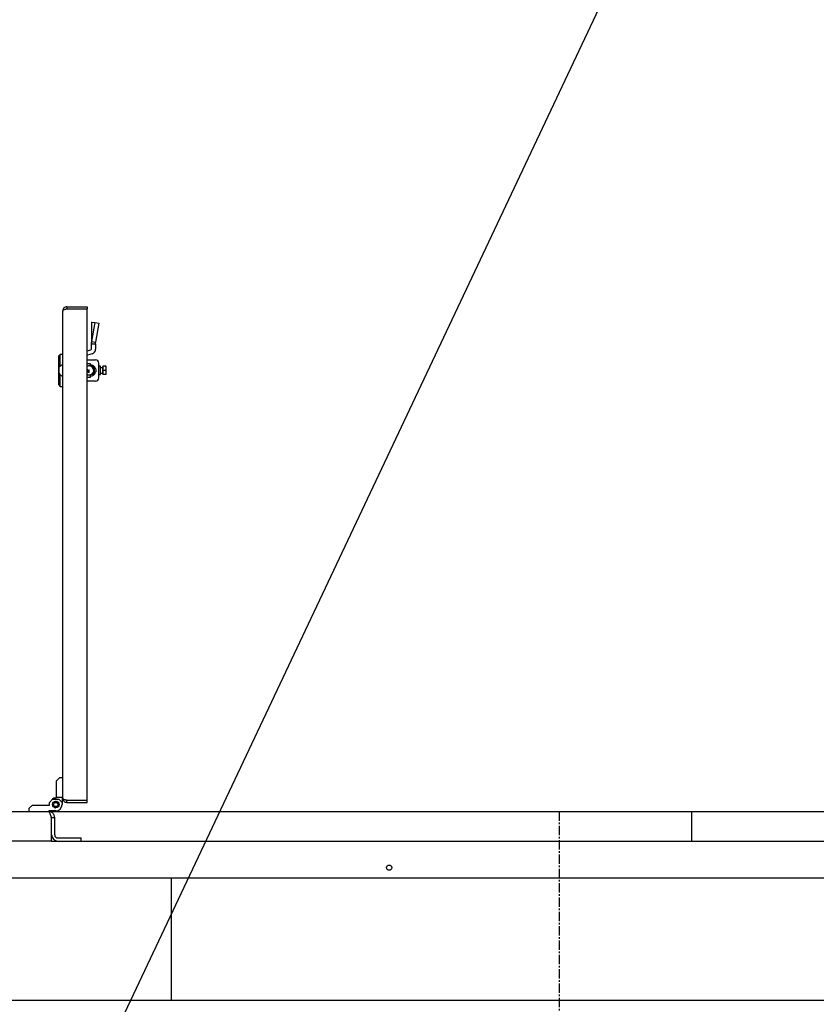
# Model space of a CAD drawing. Extents: x -72 to 51457, y 0 to 26838.
# Tile 102 of 203: x 7652 to 8402, y 9371 to 10299. Entities that reach past the tile are written whole.
import ezdxf
from ezdxf.enums import TextEntityAlignment as Align

# ---------------------------------------------------------------- set-up
doc = ezdxf.new("R2010")
doc.units = 0
doc.header["$LTSCALE"] = 12
for name, pattern in [('CHAIN_THIN', [1.125, 0.75, -0.125, 0.125, -0.125]), ('LDM', [0]), ('LEA', [0]), ('LFUN', [0]), ('SOLID_THIN', [0])]:
    doc.linetypes.add(name, pattern=pattern)
doc.layers.get('0').update_dxf_attribs({"linetype": 'CONTINUOUS'})
doc.layers.add('4', color=7, linetype='CONTINUOUS')
doc.styles.get("Standard").update_dxf_attribs({"font": 'medtext', "width": 0.75})
doc.styles.add('TDM', font='TXT', dxfattribs={"width": 0.675})
doc.dimstyles.new('MEDDIM1642', dxfattribs={"dimscale": 20, "dimtxt": 6, "dimasz": 3.5, "dimexe": 2.5, "dimexo": 2.5, "dimgap": 1.665, "dimtad": 1, "dimdec": 4, "dimrnd": 1, "dimzin": 12, "dimdsep": 46, "dimtxsty": 'Standard', "dimblk": 'MEDFUNV_7', "dimcen": 30, "dimclrd": 7, "dimclre": 7, "dimclrt": 7, "dimadec": 0, "dimazin": 0, "dimtfac": 0.7, "dimtdec": 4, "dimtmove": 0, "dimatfit": 3, "dimldrblk": 'MEDFUNV_7', "dimfxl": 0, "dimtolj": 1, "dimtzin": 0, "dimarcsym": 0})
doc.dimstyles.new('MEDDIM8157', dxfattribs={"dimscale": 20, "dimtxt": 6, "dimasz": 3.5, "dimexe": 2.5, "dimexo": 2.5, "dimgap": 1.665, "dimtad": 1, "dimdec": 4, "dimrnd": 1, "dimzin": 12, "dimdsep": 46, "dimtxsty": 'Standard', "dimblk": 'MEDFUNV_7', "dimcen": 30, "dimclrd": 7, "dimclre": 7, "dimclrt": 7, "dimadec": 0, "dimazin": 0, "dimtfac": 0.7, "dimtdec": 4, "dimtmove": 0, "dimatfit": 3, "dimldrblk": 'MEDFUNV_7', "dimfxl": 0, "dimtolj": 1, "dimtzin": 0, "dimarcsym": 0})

# ---------------------------------------------------------------- blocks, each defined once
blk = doc.blocks.new('MEDCLUMP_NTE_1426_')
at = {"layer": '4', "color": 7, "linetype": 'LDM', "lineweight": 25}
blk.add_lwpolyline([(7689.76, 9233.68), (8338.32, 10607.96), (8401.82, 10607.96)], dxfattribs=at)
blk = doc.blocks.new('MEDFUNV_6')
at = {"color": 0, "linetype": 'LFUN', "lineweight": -2}
for points in [[(1, 0.133), (0, 0), (1, -0.133), (1, 0.133)], [(1, 0.111), (0.167, 0), (1, -0.111)], [(1, 0.089), (0.333, 0), (1, -0.089)], [(1, 0.067), (0.5, 0), (1, -0.067)], [(1, 0.044), (0.667, 0), (1, -0.044)], [(1, 0.022), (0.833, 0), (1, -0.022)]]:
    blk.add_lwpolyline(points, dxfattribs=at)
blk = doc.blocks.new('MEDFUNV_7')
at = {"color": 0, "linetype": 'LFUN', "lineweight": -2}
for points in [[(-1, 0.133), (0, 0), (-1, -0.133), (-1, 0.133)], [(-1, 0.111), (-0.167, 0), (-1, -0.111)], [(-1, 0.089), (-0.333, 0), (-1, -0.089)], [(-1, 0.067), (-0.5, 0), (-1, -0.067)], [(-1, 0.044), (-0.667, 0), (-1, -0.044)], [(-1, 0.022), (-0.833, 0), (-1, -0.022)]]:
    blk.add_lwpolyline(points, dxfattribs=at)
blk = doc.blocks.new('MEDCLUMP_DIM_1643_')
at = {"layer": '4', "color": 7, "linetype": 'LEA', "lineweight": 25}
for p, q in [((5834.76, 9566.68), (5834.76, 10860.26)), ((10834.76, 9478.68), (10834.76, 10860.26))]:
    blk.add_line(p, q, dxfattribs=at)
at = {"layer": '4', "color": 7, "linetype": 'LDM', "lineweight": 25}
blk.add_line((5834.76, 10810.26), (10834.76, 10810.26), dxfattribs=at)
at = {"layer": '4', "color": 7, "linetype": 'LDM', "lineweight": 25, "xscale": 70, "yscale": 70, "zscale": 70}
for name, p in [('MEDFUNV_6', (5834.76, 10810.26)), ('MEDFUNV_7', (10834.76, 10810.26))]:
    blk.add_blockref(name, p, dxfattribs=at)
at = {"layer": '4', "color": 7, "lineweight": 25, "style": 'TDM', "width": 0.781579}
blk.add_text('5000', height=120, dxfattribs=at).set_placement((8186.26, 10810.26), align=Align.BOTTOM_LEFT)
blk = doc.blocks.new('*D70')
at = {"lineweight": 0}
blk.add_blockref('MEDCLUMP_DIM_1643_', (0, 0), dxfattribs=at)
blk = doc.blocks.new('MEDCLUMP_DIM_8158_')
at = {"layer": '4', "color": 7, "linetype": 'LEA', "lineweight": 25}
for p, q in [((5834.76, 10690.47), (5834.76, 11104.98)), ((11834.76, 9566.34), (11834.76, 11104.98))]:
    blk.add_line(p, q, dxfattribs=at)
at = {"layer": '4', "color": 7, "linetype": 'LDM', "lineweight": 25}
blk.add_line((5834.76, 11054.98), (11834.76, 11054.98), dxfattribs=at)
at = {"layer": '4', "color": 7, "linetype": 'LDM', "lineweight": 25, "xscale": 70, "yscale": 70, "zscale": 70}
for name, p in [('MEDFUNV_6', (5834.76, 11054.98)), ('MEDFUNV_7', (11834.76, 11054.98))]:
    blk.add_blockref(name, p, dxfattribs=at)
at = {"layer": '4', "color": 7, "lineweight": 25, "style": 'TDM'}
for s, width, p in [('( Option Aquaclean)', 0.748515, (8267.25, 11054.98)), ('6000', 0.781579, (7890.26, 11054.98))]:
    blk.add_text(s, height=120, dxfattribs=dict(at, width=width)).set_placement(p, align=Align.BOTTOM_LEFT)
blk = doc.blocks.new('*D16')
at = {"lineweight": 0}
blk.add_blockref('MEDCLUMP_DIM_8158_', (0, 0), dxfattribs=at)
blk = doc.blocks.new('Vela_Drauf')
at = {"color": 7, "linetype": 'SOLID_THIN', "lineweight": 25}
for p, q in [((7590.76, 9552.68), (7678.76, 9552.68)), ((7678.76, 9552.68), (8284.76, 9552.68)), ((7681.46, 9546.68), (7681.46, 9524.68)), ((7684.76, 9546.68), (7681.76, 9546.68)), ((7681.76, 9530.68), (7681.76, 9546.68)), ((7684.76, 9530.68), (7684.76, 9546.68)), ((8284.76, 9552.68), (8640.76, 9552.68)), ((8284.76, 9545.78), (8284.76, 9552.68)), ((8284.76, 9524.68), (8284.76, 9545.78)), ((7681.46, 9524.68), (7588.06, 9524.68)), ((7681.46, 9524.68), (7687.76, 9524.68)), ((7687.76, 9527.68), (7709.76, 9527.68)), ((7687.76, 9524.68), (7709.76, 9524.68)), ((7709.76, 9524.68), (7709.76, 9527.68)), ((7709.76, 9524.68), (8609.76, 9524.68)), ((8769.76, 9489.68), (7549.76, 9489.68)), ((7794.76, 9374.68), (7794.76, 9489.68)), ((7549.76, 9374.68), (8769.76, 9374.68))]:
    blk.add_line(p, q, dxfattribs=at)
at = {"color": 7, "linetype": 'CHAIN_THIN', "lineweight": 25}
blk.add_line((8159.76, 9552.68), (8159.76, 7552.68), dxfattribs=at)
at = {"color": 7, "linetype": 'SOLID_THIN', "lineweight": 25}
blk.add_circle((7999.76, 9499.68), 2.5, dxfattribs=at)
for radius in [6, 3]:
    blk.add_arc((7687.76, 9530.68), radius, 180, 270, dxfattribs=at)
for points, knots in [([(7678.76, 9552.68), (7679.31, 9552.49), (7679.54, 9552.22), (7679.95, 9551.3), (7680.06, 9551.06), (7680.26, 9550.57), (7680.56, 9549.7), (7680.92, 9548.52), (7681.25, 9547.39), (7681.46, 9546.68)], [0, 0, 0, 0, 1, 1, 1, 2, 3, 4, 5, 5, 5, 5]), ([(7684.76, 9546.68), (7684.69, 9547.27), (7684.54, 9548.22), (7684.23, 9549.24), (7683.77, 9550.08), (7683.3, 9550.63), (7683, 9550.93), (7682.7, 9551.23), (7682.15, 9551.7), (7681.31, 9552.16), (7680.29, 9552.47), (7679.34, 9552.62), (7678.76, 9552.68)], [0, 0, 0, 0, 1, 2, 3, 4, 4, 4, 5, 6, 7, 8, 8, 8, 8]), ([(7681.76, 9546.68), (7681.66, 9547.42), (7681.58, 9547.75), (7681.42, 9548.1), (7681.27, 9548.44), (7681.08, 9548.67), (7680.81, 9548.85)], [0, 0, 0, 0, 1, 1, 1, 2, 2, 2, 2])]:
    blk.add_open_spline(points, degree=3, knots=knots, dxfattribs=at)
blk = doc.blocks.new('Türen_Drauf')
at = {"color": 7, "linetype": 'SOLID_THIN', "lineweight": 25}
for p, q in [((7692.26, 9565.18), (7692.26, 10024.18)), ((7696.26, 10028.18), (7696.26, 10026.18)), ((7696.26, 10028.18), (7715.26, 10028.18)), ((7696.26, 10026.18), (7715.26, 10026.18)), ((7696.26, 10026.11), (7715.26, 10026.11)), ((7715.26, 10028.18), (7715.26, 10026.18)), ((7715.26, 9563.25), (7715.26, 10026.11)), ((7719.26, 10013.23), (7719.26, 9993.23)), ((7719.63, 10013.69), (7722.76, 10013.41)), ((7719.63, 9995.39), (7722.76, 10013.41)), ((7722.76, 10013.41), (7726.43, 10012.73)), ((7726.43, 10012.73), (7723.3, 9994.7)), ((7719.26, 9993.23), (7723.26, 9993.23)), ((7719.26, 9988.23), (7719.26, 9993.23)), ((7719.63, 9995.39), (7723.3, 9994.7)), ((7723.26, 9993.23), (7723.26, 9988.23)), ((7689.86, 9983.18), (7688.26, 9981.58)), ((7692.26, 9983.18), (7689.86, 9983.18)), ((7689.86, 9972.21), (7689.86, 9983.18)), ((7715.26, 9986.76), (7718.89, 9987.75)), ((7719.94, 9983.89), (7715.63, 9982.72)), ((7688.26, 9981.58), (7688.26, 9968.18)), ((7715.26, 9978.18), (7723.26, 9978.18)), ((7715.26, 9974.68), (7718.26, 9974.68)), ((7718.26, 9974.68), (7718.26, 9973.48)), ((7718.26, 9973.48), (7718.26, 9972.34)), ((7726.26, 9961.18), (7726.26, 9975.18)), ((7688.26, 9968.18), (7688.26, 9954.78)), ((7688.96, 9965.18), (7688.96, 9971.18)), ((7689.86, 9953.18), (7689.86, 9964.16)), ((7715.43, 9967.13), (7715.26, 9967.17)), ((7715.26, 9966.77), (7717.26, 9966.23)), ((7715.82, 9968.78), (7715.43, 9968.89)), ((7715.43, 9968.89), (7715.43, 9967.13)), ((7715.82, 9967.02), (7715.82, 9968.78)), ((7716.87, 9966.74), (7715.82, 9967.02)), ((7717.26, 9968.67), (7716.87, 9968.77)), ((7716.87, 9968.77), (7716.87, 9966.74)), ((7717.26, 9966.23), (7717.26, 9968.67)), ((7718.26, 9964.03), (7718.26, 9962.88)), ((7720.63, 9970.73), (7720.63, 9970.73)), ((7720.63, 9965.73), (7720.63, 9965.73)), ((7727.76, 9972.23), (7726.26, 9972.23)), ((7726.26, 9964.23), (7727.76, 9964.23)), ((7727.76, 9964.23), (7727.76, 9972.23)), ((7729.76, 9970.73), (7727.76, 9970.73)), ((7727.76, 9965.73), (7729.76, 9965.73)), ((7729.76, 9971.48), (7729.76, 9964.98)), ((7732.9, 9972.23), (7730.06, 9972.23)), ((7730.06, 9972.23), (7730.06, 9968.23)), ((7730.06, 9968.23), (7730.06, 9964.23)), ((7732.9, 9968.23), (7730.06, 9968.23)), ((7732.9, 9964.23), (7730.06, 9964.23)), ((7733.26, 9970.23), (7732.9, 9972.23)), ((7732.9, 9972.23), (7733.26, 9972.23)), ((7732.9, 9968.23), (7733.26, 9970.23)), ((7733.26, 9966.23), (7732.9, 9968.23)), ((7732.9, 9964.23), (7733.26, 9966.23)), ((7733.26, 9964.23), (7732.9, 9964.23)), ((7733.26, 9970.23), (7733.26, 9972.23)), ((7733.26, 9966.23), (7733.26, 9970.23)), ((7733.26, 9964.23), (7733.26, 9966.23)), ((7688.26, 9954.78), (7689.86, 9953.18)), ((7718.26, 9961.68), (7715.26, 9961.68)), ((7723.26, 9958.18), (7715.26, 9958.18)), ((7718.26, 9962.88), (7718.26, 9961.68)), ((7689.86, 9953.18), (7692.26, 9953.18)), ((7689.26, 9584.18), (7686.26, 9581.18)), ((7692.26, 9584.18), (7689.26, 9584.18)), ((7686.26, 9581.18), (7686.26, 9565.88)), ((7683.76, 9565.18), (7682.76, 9564.18)), ((7686.26, 9565.18), (7683.76, 9565.18)), ((7692.26, 9565.88), (7686.26, 9565.88)), ((7686.26, 9565.18), (7686.26, 9565.88)), ((7691.76, 9565.88), (7691.76, 9561.18)), ((7660.76, 9555.68), (7663.76, 9558.68)), ((7660.76, 9552.68), (7660.76, 9555.68)), ((7663.76, 9558.68), (7679.76, 9558.68)), ((7679.76, 9561.18), (7682.76, 9564.18)), ((7679.76, 9558.68), (7679.76, 9561.18)), ((7682.76, 9559.31), (7682.71, 9559.36)), ((7682.71, 9559.26), (7682.76, 9559.31)), ((7682.71, 9559.11), (7682.76, 9559.06)), ((7682.76, 9559.06), (7682.71, 9559.01)), ((7682.73, 9559.53), (7682.78, 9559.57)), ((7682.73, 9558.84), (7682.78, 9558.8)), ((7682.78, 9559.57), (7682.74, 9559.63)), ((7682.78, 9558.8), (7682.74, 9558.74)), ((7682.76, 9564.18), (7688.76, 9564.18)), ((7682.77, 9559.79), (7682.83, 9559.83)), ((7682.77, 9558.58), (7682.83, 9558.54)), ((7682.83, 9559.83), (7682.79, 9559.89)), ((7682.83, 9558.54), (7682.79, 9558.48)), ((7682.83, 9560.05), (7682.89, 9560.08)), ((7682.83, 9558.32), (7682.89, 9558.29)), ((7682.89, 9560.08), (7682.86, 9560.14)), ((7682.89, 9558.29), (7682.86, 9558.22)), ((7682.92, 9560.3), (7682.98, 9560.33)), ((7682.92, 9558.07), (7682.98, 9558.04)), ((7682.98, 9560.33), (7682.96, 9560.39)), ((7682.98, 9558.04), (7682.96, 9557.98)), ((7683.03, 9560.54), (7683.09, 9560.56)), ((7683.03, 9557.82), (7683.09, 9557.8)), ((7683.09, 9560.56), (7683.07, 9560.63)), ((7683.09, 9557.8), (7683.07, 9557.74)), ((7683.16, 9560.78), (7683.22, 9560.79)), ((7683.16, 9557.59), (7683.22, 9557.58)), ((7683.22, 9560.79), (7683.21, 9560.86)), ((7683.22, 9557.58), (7683.21, 9557.51)), ((7683.3, 9561), (7683.37, 9561.01)), ((7683.3, 9557.37), (7683.37, 9557.36)), ((7683.37, 9561.01), (7683.36, 9561.07)), ((7683.37, 9557.36), (7683.36, 9557.29)), ((7683.47, 9561.2), (7683.54, 9561.21)), ((7683.47, 9557.16), (7683.54, 9557.16)), ((7683.54, 9561.21), (7683.54, 9561.28)), ((7683.54, 9557.16), (7683.54, 9557.09)), ((7683.66, 9561.39), (7683.73, 9561.39)), ((7683.66, 9556.97), (7683.73, 9556.98)), ((7683.73, 9561.39), (7683.73, 9561.46)), ((7683.73, 9556.98), (7683.73, 9556.9)), ((7683.86, 9561.57), (7683.93, 9561.56)), ((7683.86, 9556.8), (7683.93, 9556.81)), ((7683.93, 9561.56), (7683.94, 9561.63)), ((7683.93, 9556.81), (7683.94, 9556.74)), ((7684.07, 9561.73), (7684.14, 9561.71)), ((7684.07, 9556.64), (7684.14, 9556.66)), ((7684.14, 9561.71), (7684.16, 9561.78)), ((7684.14, 9556.66), (7684.16, 9556.59)), ((7684.3, 9561.86), (7684.37, 9561.84)), ((7684.3, 9556.5), (7684.37, 9556.52)), ((7684.37, 9561.84), (7684.39, 9561.91)), ((7684.37, 9556.52), (7684.39, 9556.46)), ((7684.54, 9561.98), (7684.6, 9561.95)), ((7684.54, 9556.39), (7684.6, 9556.41)), ((7684.6, 9561.95), (7684.63, 9562.02)), ((7684.6, 9556.41), (7684.63, 9556.35)), ((7684.79, 9562.08), (7684.85, 9562.04)), ((7684.79, 9556.29), (7684.85, 9556.32)), ((7684.85, 9562.04), (7684.88, 9562.11)), ((7684.85, 9556.32), (7684.88, 9556.26)), ((7685.04, 9562.15), (7685.1, 9562.11)), ((7685.04, 9556.22), (7685.1, 9556.26)), ((7685.1, 9562.11), (7685.14, 9562.17)), ((7685.1, 9556.26), (7685.14, 9556.2)), ((7685.3, 9562.2), (7685.36, 9562.16)), ((7685.3, 9556.17), (7685.36, 9556.21)), ((7685.36, 9562.16), (7685.4, 9562.21)), ((7685.36, 9556.21), (7685.4, 9556.15)), ((7685.57, 9562.23), (7685.62, 9562.18)), ((7685.57, 9556.14), (7685.62, 9556.19)), ((7685.62, 9562.18), (7685.67, 9562.23)), ((7685.67, 9556.13), (7685.62, 9556.19)), ((7685.89, 9562.18), (7685.85, 9562.23)), ((7685.89, 9556.19), (7685.85, 9556.13)), ((7685.89, 9562.18), (7685.95, 9562.23)), ((7685.95, 9556.14), (7685.89, 9556.19)), ((7686.15, 9562.16), (7686.11, 9562.21)), ((7686.15, 9556.21), (7686.11, 9556.15)), ((7686.15, 9562.16), (7686.21, 9562.2)), ((7686.21, 9556.17), (7686.15, 9556.21)), ((7686.41, 9562.11), (7686.37, 9562.17)), ((7686.41, 9556.26), (7686.37, 9556.2)), ((7686.41, 9562.11), (7686.47, 9562.15)), ((7686.47, 9556.22), (7686.41, 9556.26)), ((7686.66, 9562.04), (7686.63, 9562.11)), ((7686.66, 9556.32), (7686.63, 9556.26)), ((7686.66, 9562.04), (7686.73, 9562.08)), ((7686.73, 9556.29), (7686.66, 9556.32)), ((7686.91, 9561.95), (7686.88, 9562.02)), ((7686.91, 9556.41), (7686.88, 9556.35)), ((7686.91, 9561.95), (7686.98, 9561.98)), ((7686.98, 9556.39), (7686.91, 9556.41)), ((7687.15, 9561.84), (7687.13, 9561.91)), ((7687.15, 9556.52), (7687.13, 9556.46)), ((7687.15, 9561.84), (7687.21, 9561.86)), ((7687.21, 9556.5), (7687.15, 9556.52)), ((7687.37, 9561.71), (7687.36, 9561.78)), ((7687.37, 9556.66), (7687.36, 9556.59)), ((7687.37, 9561.71), (7687.44, 9561.73)), ((7687.44, 9556.64), (7687.37, 9556.66)), ((7687.59, 9561.56), (7687.58, 9561.63)), ((7687.59, 9556.81), (7687.58, 9556.74)), ((7687.59, 9561.56), (7687.66, 9561.57)), ((7687.66, 9556.8), (7687.59, 9556.81)), ((7687.79, 9561.39), (7687.79, 9561.46)), ((7687.79, 9561.39), (7687.86, 9561.39)), ((7687.86, 9556.97), (7687.79, 9556.98)), ((7687.79, 9556.98), (7687.79, 9556.9)), ((7687.97, 9561.21), (7687.98, 9561.28)), ((7687.97, 9561.21), (7688.04, 9561.2)), ((7688.04, 9557.16), (7687.97, 9557.16)), ((7687.97, 9557.16), (7687.98, 9557.09)), ((7688.14, 9561.01), (7688.15, 9561.07)), ((7688.14, 9561.01), (7688.21, 9561)), ((7688.21, 9557.37), (7688.14, 9557.36)), ((7688.14, 9557.36), (7688.15, 9557.29)), ((7688.29, 9560.79), (7688.31, 9560.86)), ((7688.29, 9560.79), (7688.36, 9560.78)), ((7688.36, 9557.59), (7688.29, 9557.58)), ((7688.29, 9557.58), (7688.31, 9557.51)), ((7688.42, 9560.56), (7688.44, 9560.63)), ((7688.42, 9560.56), (7688.49, 9560.54)), ((7688.49, 9557.82), (7688.42, 9557.8)), ((7688.42, 9557.8), (7688.44, 9557.74)), ((7688.53, 9560.33), (7688.56, 9560.39)), ((7688.53, 9560.33), (7688.6, 9560.3)), ((7688.6, 9558.07), (7688.53, 9558.04)), ((7688.53, 9558.04), (7688.56, 9557.98)), ((7688.62, 9560.08), (7688.65, 9560.14)), ((7688.62, 9560.08), (7688.68, 9560.05)), ((7688.68, 9558.32), (7688.62, 9558.29)), ((7688.62, 9558.29), (7688.65, 9558.22)), ((7688.69, 9559.83), (7688.73, 9559.89)), ((7688.69, 9559.83), (7688.75, 9559.79)), ((7688.75, 9558.58), (7688.69, 9558.54)), ((7688.69, 9558.54), (7688.73, 9558.48)), ((7688.73, 9559.57), (7688.79, 9559.53)), ((7688.79, 9558.84), (7688.73, 9558.8)), ((7688.73, 9558.8), (7688.78, 9558.74)), ((7688.75, 9559.31), (7688.8, 9559.36)), ((7688.81, 9559.26), (7688.75, 9559.31)), ((7688.81, 9559.11), (7688.75, 9559.06)), ((7688.75, 9559.06), (7688.8, 9559.01)), ((7688.76, 9564.18), (7691.76, 9561.18)), ((7691.76, 9561.18), (7691.76, 9559.18)), ((7696.26, 9563.25), (7715.26, 9563.25)), ((7696.26, 9561.18), (7696.26, 9563.18)), ((7696.26, 9563.18), (7715.26, 9563.18)), ((7696.26, 9561.18), (7715.26, 9561.18)), ((7715.26, 9561.18), (7715.26, 9563.18)), ((7679.06, 9552.68), (7678.76, 9552.68)), ((7679.06, 9553.18), (7679.06, 9552.68)), ((7685.76, 9553.18), (7679.06, 9553.18))]:
    blk.add_line(p, q, dxfattribs=at)
for radius in [3.05, 3, 2]:
    blk.add_circle((7685.76, 9559.18), radius, dxfattribs=at)
for centre, radius, start, end in [((7715.76, 9982.23), 0.5, 105.24526, 180), ((7718.76, 9988.23), 0.5, 285.24526, 0), ((7718.76, 9988.23), 4.5, 285.24526, 0), ((7693.42, 9968.18), 5.38, 102.48547, 146.08829), ((7718.26, 9968.18), 5.3, 19.37004, 90), ((7723.26, 9975.18), 3, 0, 90), ((7693.42, 9968.18), 5.38, 213.91171, 257.51453), ((7717.26, 9968.23), 4.2, 78.32377, 118.43689), ((7717.26, 9968.23), 4.2, 241.56311, 74.51994), ((7718.26, 9968.18), 4.1, 269.87774, 90), ((7718.26, 9968.18), 5.3, 270, 340.62996), ((7729.76, 9971.78), 0.3, 270, 0), ((7729.76, 9964.68), 0.3, 0, 90), ((7723.26, 9961.18), 3, 270, 315), ((7723.26, 9961.18), 3, 315, 0), ((7685.76, 9559.18), 6, 270, 0)]:
    blk.add_arc(centre, radius, start, end, dxfattribs=at)
for points, knots in [([(7696.26, 10028.18), (7694.97, 10028.09), (7694.22, 10027.78), (7693.47, 10027.05), (7692.7, 10026.3), (7692.43, 10025.68), (7692.26, 10024.18)], [0, 0, 0, 0, 1, 1, 1, 2, 2, 2, 2]), ([(7692.26, 10024.18), (7692.41, 10024.87), (7692.68, 10025.2), (7693.31, 10025.51), (7693.89, 10025.8), (7694.75, 10025.97), (7696.26, 10026.11)], [0, 0, 0, 0, 1, 1, 1, 2, 2, 2, 2]), ([(7696.26, 10026.18), (7696.04, 10026.17), (7695.95, 10026.16), (7695.85, 10026.14), (7695.75, 10026.12), (7695.68, 10026.1), (7695.53, 10026.03)], [0, 0, 0, 0, 1, 1, 1, 2, 2, 2, 2]), ([(7723.26, 9969.94), (7723.5, 9968.99), (7723.57, 9968.58), (7723.56, 9968.05), (7723.55, 9967.79), (7723.53, 9967.53), (7723.48, 9967.27), (7723.43, 9967), (7723.38, 9966.79), (7723.26, 9966.43)], [0, 0, 0, 0, 1, 1, 1, 2, 2, 2, 3, 3, 3, 3]), ([(7696.26, 9563.25), (7694.72, 9563.36), (7694.01, 9563.5), (7693.34, 9563.84), (7693.03, 9564), (7692.76, 9564.19), (7692.59, 9564.39), (7692.4, 9564.61), (7692.33, 9564.78), (7692.26, 9565.18)], [0, 0, 0, 0, 1, 1, 1, 2, 2, 2, 3, 3, 3, 3]), ([(7692.26, 9565.18), (7692.43, 9563.69), (7692.7, 9563.07), (7693.47, 9562.31), (7694.22, 9561.59), (7694.97, 9561.28), (7696.26, 9561.18)], [0, 0, 0, 0, 1, 1, 1, 2, 2, 2, 2]), ([(7695.58, 9563.32), (7695.71, 9563.26), (7695.77, 9563.24), (7695.87, 9563.22), (7695.96, 9563.2), (7696.05, 9563.19), (7696.26, 9563.18)], [0, 0, 0, 0, 1, 1, 1, 2, 2, 2, 2])]:
    blk.add_open_spline(points, degree=3, knots=knots, dxfattribs=at)
for points in [[(7719.63, 10013.69), (7719.36, 10013.52), (7719.31, 10013.46), (7719.26, 10013.23)], [(7719.26, 9993.23), (7719.28, 9994.09), (7719.33, 9994.4), (7719.63, 9995.39)], [(7723.26, 9993.23), (7723.26, 9993.85), (7723.27, 9994.07), (7723.3, 9994.7)]]:
    blk.add_open_spline(points, degree=3, dxfattribs=at)

msp = doc.modelspace()

# ---------------------------------------------------------------- block references
at = {"lineweight": 0}
for name in ['MEDCLUMP_NTE_1426_', 'Türen_Drauf', 'Vela_Drauf']:
    msp.add_blockref(name, (0, 0), dxfattribs=at)

# ---------------------------------------------------------------- dimensions: what is measured, and where the dimension line sits
at = {"layer": '4', "color": 7, "linetype": 'LDM', "lineweight": 25}
dim = msp.add_linear_dim(base=(5834.76, 11054.98), p1=(11834.76, 9546.34), p2=(5834.76, 10670.47), text='<> ( Option Aquaclean)', dimstyle='MEDDIM8157', override={"dimscale": 20, "dimdec": 0, "dimblk": 'MEDFUNV_7', "dimclrd": 7, "dimclre": 7, "dimclrt": 7, "dimtzin": 8}, dxfattribs=at)
dim.commit()
dim.dimension.update_dxf_attribs({"geometry": '*D16', "text_midpoint": (8038.76, 11154.98)})
dim = msp.add_linear_dim(base=(5834.76, 10810.26), p1=(10834.76, 9458.68), p2=(5834.76, 9546.68), dimstyle='MEDDIM1642', override={"dimscale": 20, "dimdec": 0, "dimblk": 'MEDFUNV_7', "dimclrd": 7, "dimclre": 7, "dimclrt": 7, "dimtzin": 8}, dxfattribs=at)
dim.commit()
dim.dimension.update_dxf_attribs({"geometry": '*D70', "text_midpoint": (8334.76, 10910.26)})

doc.saveas('drawing.dxf')
